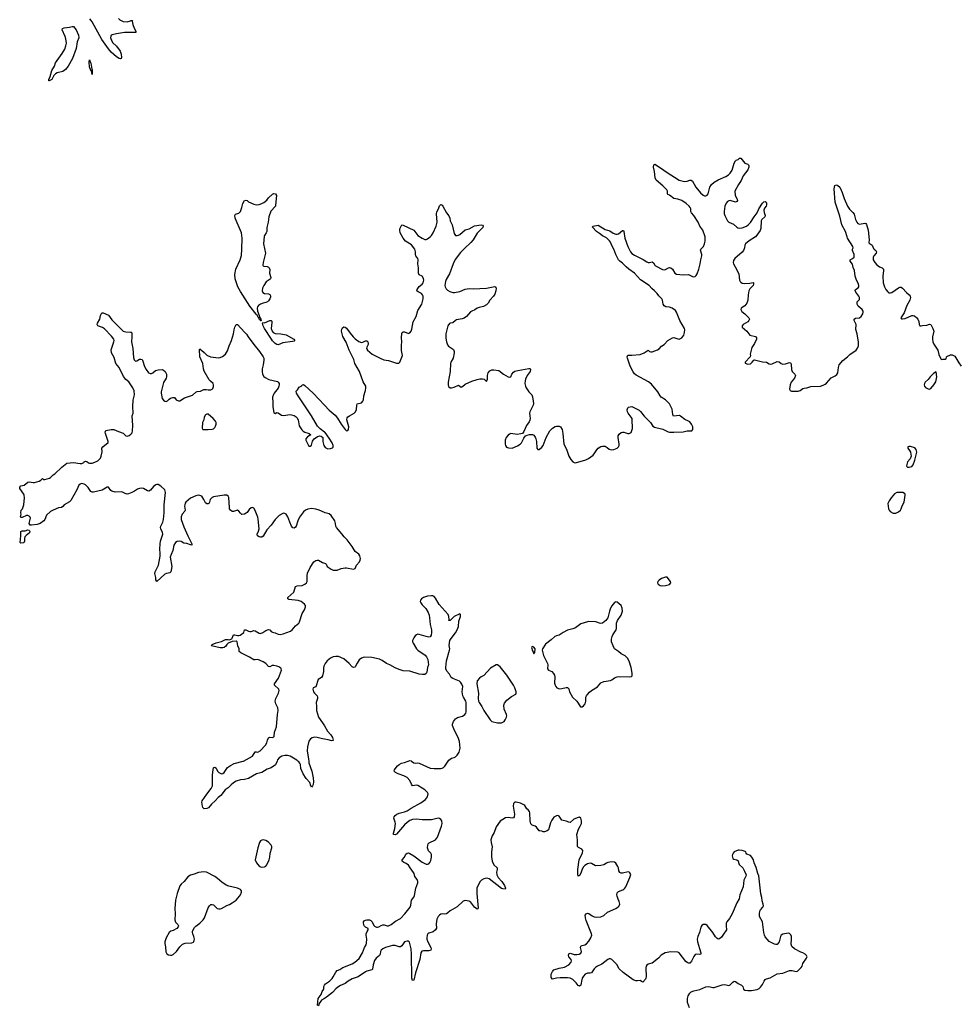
# Model space of a CAD drawing. Header units: inches. Extents: x 1384771 to 1534001, y 461348 to 645899.
# Tile 59 of 105: x 1505471 to 1519450, y 526384 to 541020. Entities that reach past the tile are written whole.
import ezdxf

# ---------------------------------------------------------------- set-up
doc = ezdxf.new("R2010")
doc.units = ezdxf.units.IN
doc.header["$MEASUREMENT"] = 0
for name, color, linetype in [('B5502', 7, 'Continuous'), ('B5503', 7, 'Continuous'), ('B5504', 7, 'Continuous'), ('B5512', 7, 'Continuous'), ('B5513', 7, 'Continuous')]:
    doc.layers.add(name, color=color, linetype=linetype)

msp = doc.modelspace()

# ---------------------------------------------------------------- linework, layer by layer
at = {"layer": 'B5502', "color": 6, "elevation": 700}
for points in [[(1509296, 530000), (1509275, 529945), (1509210, 529898), (1509150, 529881), (1509068, 529832), (1508990, 529808), (1508870, 529741), (1508810, 529727), (1508750, 529720), (1508690, 529699), (1508650, 529676), (1508612, 529648), (1508570, 529601), (1508524, 529570), (1508462, 529490), (1508422, 529458), (1508378, 529410), (1508320, 529360), (1508275, 529305), (1508250, 529293), (1508211, 529291), (1508195, 529310), (1508190, 529330), (1508180, 529390), (1508184, 529410), (1508250, 529508), (1508316, 529590), (1508335, 529630), (1508335, 529790), (1508345, 529875), (1508350, 529898), (1508356, 529904), (1508370, 529908), (1508390, 529893), (1508412, 529850), (1508428, 529828), (1508470, 529812), (1508490, 529814), (1508511, 529829), (1508558, 529902), (1508604, 529936), (1508658, 529962), (1508790, 529997), (1508796, 530000)], [(1509766, 530000), (1509768, 529972), (1509811, 529850), (1509831, 529749), (1509836, 529690), (1509832, 529652), (1509824, 529630), (1509810, 529613), (1509800, 529630), (1509782, 529682), (1509730, 529740), (1509683, 529810), (1509649, 529890), (1509642, 529950), (1509633, 529970), (1509617, 529990), (1509606, 530000)], [(1510000, 526472), (1509956, 526444), (1509922, 526398), (1509910, 526359), (1509899, 526370), (1509907, 526470), (1509952, 526530), (1509965, 526575), (1509989, 526611), (1509993, 526650), (1510000, 526667)]]:
    msp.add_lwpolyline(points, dxfattribs=at)
at = {"layer": 'B5502', "color": 6, "elevation": 800}
for points in [[(1509090, 528828), (1509070, 528826), (1509050, 528815), (1509035, 528790), (1509011, 528710), (1508970, 528530), (1508990, 528489), (1509030, 528439), (1509050, 528427), (1509070, 528422), (1509110, 528427), (1509130, 528436), (1509145, 528455), (1509177, 528530), (1509188, 528570), (1509194, 528630), (1509216, 528710), (1509217, 528730), (1509210, 528750), (1509170, 528795), (1509130, 528819)], [(1508208, 528352), (1508130, 528345), (1508062, 528318), (1508010, 528304), (1507970, 528280), (1507917, 528210), (1507870, 528172), (1507850, 528144), (1507809, 528030), (1507786, 527934), (1507778, 527810), (1507782, 527730), (1507778, 527638), (1507787, 527607), (1507822, 527570), (1507829, 527550), (1507825, 527535), (1507805, 527510), (1507750, 527481), (1507716, 527470), (1507693, 527450), (1507650, 527370), (1507629, 527310), (1507626, 527290), (1507637, 527237), (1507644, 527164), (1507656, 527136), (1507680, 527120), (1507710, 527113), (1507730, 527116), (1507750, 527125), (1507800, 527170), (1507850, 527238), (1507890, 527277), (1507930, 527292), (1508030, 527300), (1508052, 527308), (1508061, 527319), (1508066, 527330), (1508067, 527353), (1508058, 527390), (1508042, 527430), (1508038, 527450), (1508040, 527470), (1508070, 527524), (1508090, 527547), (1508150, 527589), (1508199, 527641), (1508215, 527670), (1508270, 527816), (1508290, 527850), (1508310, 527866), (1508330, 527869), (1508350, 527860), (1508406, 527810), (1508430, 527803), (1508450, 527803), (1508470, 527807), (1508550, 527851), (1508590, 527868), (1508630, 527890), (1508688, 527932), (1508740, 527990), (1508753, 528010), (1508766, 528050), (1508765, 528070), (1508751, 528090), (1508709, 528109), (1508581, 528141), (1508537, 528157), (1508477, 528197), (1508410, 528256), (1508370, 528285), (1508247, 528347)]]:
    msp.add_lwpolyline(points, close=True, dxfattribs=at)
at = {"layer": 'B5503', "color": 6, "elevation": 700}
for points in [[(1509055, 536545), (1509050, 536546), (1509045, 536565), (1509030, 536570), (1509026, 536586), (1509010, 536604), (1509003, 536623), (1508990, 536631), (1508984, 536644), (1508890, 536762), (1508750, 536980), (1508715, 537050), (1508672, 537170), (1508666, 537230), (1508685, 537310), (1508746, 537450), (1508766, 537514), (1508774, 537610), (1508777, 537770), (1508774, 537810), (1508765, 537850), (1508673, 538070), (1508668, 538110), (1508679, 538130), (1508730, 538145), (1508750, 538167), (1508773, 538227), (1508786, 538290), (1508810, 538333), (1508830, 538335), (1508850, 538331), (1508870, 538311), (1508950, 538277), (1508990, 538270), (1509030, 538274), (1509070, 538287), (1509098, 538302), (1509142, 538338), (1509170, 538370), (1509230, 538427), (1509250, 538437), (1509271, 538430), (1509287, 538407), (1509275, 538265), (1509272, 538250), (1509205, 538175), (1509172, 538090), (1509162, 538010), (1509144, 537930), (1509143, 537870), (1509135, 537850), (1509110, 537812), (1509105, 537795), (1509095, 537690), (1509124, 537550), (1509087, 537410), (1509082, 537370), (1509090, 537359), (1509097, 537357), (1509150, 537353), (1509170, 537342), (1509180, 537330), (1509189, 537309), (1509185, 537250), (1509201, 537190), (1509200, 537170), (1509195, 537165), (1509136, 537124), (1509097, 537070), (1509079, 537030), (1509074, 536990), (1509085, 536965), (1509108, 536948), (1509170, 536944), (1509190, 536935), (1509197, 536917), (1509197, 536897), (1509189, 536870), (1509170, 536841), (1509154, 536826), (1509130, 536815), (1509090, 536807), (1509050, 536793), (1509021, 536770), (1509006, 536750), (1509001, 536730), (1509005, 536685), (1509044, 536584), (1509055, 536570), (1509059, 536550)], [(1509310, 536187), (1509290, 536193), (1509270, 536206), (1509230, 536246), (1509213, 536270), (1509110, 536432), (1509090, 536470), (1509080, 536510), (1509082, 536518), (1509110, 536516), (1509190, 536549), (1509210, 536548), (1509217, 536537), (1509219, 536519), (1509209, 536430), (1509221, 536390), (1509237, 536370), (1509270, 536355), (1509351, 536351), (1509430, 536334), (1509547, 536270), (1509558, 536250), (1509550, 536243), (1509524, 536236), (1509384, 536216)], [(1508250, 535158), (1508230, 535145), (1508213, 535110), (1508206, 535074), (1508190, 535030), (1508183, 534950), (1508194, 534930), (1508270, 534928), (1508330, 534931), (1508350, 534939), (1508370, 534957), (1508383, 534977), (1508393, 535010), (1508390, 535030), (1508379, 535050), (1508345, 535090), (1508270, 535156)], [(1505490, 533241), (1505477, 533250), (1505489, 533349), (1505488, 533410), (1505510, 533420), (1505550, 533422), (1505590, 533436), (1505610, 533432), (1505621, 533410), (1505617, 533390), (1505567, 533353), (1505549, 533331), (1505542, 533310), (1505540, 533270), (1505530, 533242)]]:
    msp.add_lwpolyline(points, close=True, dxfattribs=at)
for points in [[(1510000, 533695), (1509923, 533730), (1509870, 533744), (1509810, 533752), (1509754, 533746), (1509719, 533730), (1509690, 533704), (1509630, 533623), (1509604, 533570), (1509581, 533490), (1509570, 533474), (1509550, 533462), (1509530, 533466), (1509510, 533493), (1509484, 533550), (1509457, 533630), (1509430, 533670), (1509410, 533681), (1509390, 533683), (1509370, 533676), (1509328, 533650), (1509266, 533590), (1509210, 533508), (1509143, 533437), (1509090, 533342), (1509070, 533328), (1509050, 533326), (1509030, 533332), (1509005, 533350), (1509001, 533370), (1509022, 533418), (1509029, 533450), (1509016, 533596), (1509010, 533625), (1508970, 533724), (1508950, 533758), (1508930, 533769), (1508910, 533762), (1508880, 533740), (1508850, 533693), (1508837, 533683), (1508810, 533670), (1508770, 533667), (1508750, 533683), (1508730, 533714), (1508710, 533727), (1508650, 533707), (1508628, 533710), (1508602, 533730), (1508591, 533750), (1508588, 533768), (1508577, 533917), (1508570, 533936), (1508550, 533950), (1508510, 533952), (1508350, 533926), (1508330, 533919), (1508303, 533890), (1508293, 533847), (1508282, 533830), (1508270, 533823), (1508250, 533821), (1508230, 533840), (1508209, 533889), (1508176, 533936), (1508150, 533948), (1508130, 533950), (1508090, 533941), (1508010, 533908), (1507942, 533850), (1507929, 533831), (1507924, 533810), (1507922, 533790), (1507932, 533730), (1507927, 533713), (1507887, 533670), (1507870, 533630), (1507872, 533590), (1507910, 533479), (1507968, 533348), (1508030, 533230), (1508030, 533210), (1508010, 533213), (1507956, 533236), (1507910, 533241), (1507870, 533263), (1507850, 533267), (1507810, 533262), (1507787, 533250), (1507762, 533210), (1507748, 533130), (1507720, 533070), (1507708, 533030), (1507730, 532890), (1507724, 532836), (1507716, 532810), (1507700, 532800), (1507652, 532788), (1507630, 532776), (1507510, 532670), (1507492, 532692), (1507493, 532730), (1507480, 532790), (1507482, 532810), (1507535, 532910), (1507557, 533043), (1507561, 533090), (1507555, 533150), (1507558, 533230), (1507566, 533270), (1507598, 533370), (1507595, 533395), (1507569, 533450), (1507564, 533470), (1507568, 533490), (1507597, 533550), (1507609, 533590), (1507619, 533690), (1507618, 533810), (1507638, 533990), (1507627, 534030), (1507570, 534087), (1507530, 534110), (1507510, 534111), (1507495, 534105), (1507461, 534079), (1507414, 534026), (1507390, 534013), (1507370, 534017), (1507310, 534050), (1507275, 534055), (1507250, 534052), (1507221, 534039), (1507179, 534010), (1507138, 533990), (1507090, 533971), (1507070, 533969), (1507037, 533977), (1506990, 534003), (1506890, 533999), (1506839, 534010), (1506823, 534023), (1506790, 534069), (1506773, 534073), (1506696, 534024), (1506570, 533999), (1506550, 533999), (1506529, 534009), (1506490, 534065), (1506450, 534105), (1506430, 534118), (1506390, 534125), (1506370, 534118), (1506350, 534102), (1506320, 534030), (1506278, 533950), (1506230, 533875), (1506210, 533854), (1506130, 533810), (1506110, 533784), (1506091, 533769), (1506050, 533762), (1505969, 533730), (1505930, 533710), (1505870, 533654), (1505844, 533590), (1505830, 533570), (1505777, 533530), (1505730, 533514), (1505645, 533505), (1505627, 533507), (1505612, 533530), (1505629, 533590), (1505631, 533610), (1505625, 533625), (1505610, 533641), (1505590, 533650), (1505570, 533648), (1505510, 533620), (1505490, 533618), (1505482, 533630), (1505494, 533670), (1505487, 533690), (1505494, 533730), (1505515, 533750), (1505534, 533806), (1505541, 533910), (1505537, 533950), (1505530, 533967), (1505475, 534050), (1505471, 534070), (1505490, 534091), (1505538, 534102), (1505590, 534147), (1505610, 534151), (1505670, 534138), (1505690, 534139), (1505758, 534162), (1505783, 534177), (1505810, 534202), (1505827, 534187), (1505845, 534185), (1505915, 534205), (1505930, 534215), (1505967, 534253), (1505995, 534270), (1506096, 534370), (1506173, 534427), (1506270, 534436), (1506370, 534423), (1506396, 534424), (1506422, 534438), (1506430, 534450), (1506450, 534456), (1506470, 534453), (1506495, 534435), (1506510, 534430), (1506549, 534429), (1506590, 534441), (1506630, 534464), (1506670, 534504), (1506684, 534530), (1506695, 534595), (1506691, 534650), (1506706, 534670), (1506785, 534735), (1506787, 534750), (1506744, 534870), (1506741, 534890), (1506750, 534914), (1506830, 534928), (1506870, 534926), (1506937, 534897), (1507010, 534875), (1507050, 534835), (1507070, 534830), (1507099, 534841), (1507123, 534857), (1507140, 534880), (1507148, 534910), (1507152, 534988), (1507143, 535130), (1507155, 535170), (1507151, 535269), (1507157, 535363), (1507175, 535445), (1507170, 535505), (1507150, 535549), (1507095, 535635), (1507050, 535673), (1507014, 535714), (1506950, 535850), (1506902, 535910), (1506877, 535997), (1506833, 536070), (1506829, 536111), (1506869, 536230), (1506874, 536250), (1506869, 536270), (1506835, 536315), (1506730, 536425), (1506703, 536443), (1506634, 536470), (1506621, 536490), (1506626, 536510), (1506662, 536570), (1506670, 536622), (1506690, 536662), (1506710, 536661), (1506790, 536627), (1506839, 536559), (1507010, 536392), (1507050, 536379), (1507117, 536377), (1507133, 536373), (1507137, 536357), (1507138, 536310), (1507132, 536230), (1507151, 536130), (1507161, 536001), (1507170, 535962), (1507190, 535945), (1507210, 535949), (1507250, 535974), (1507270, 535976), (1507290, 535968), (1507298, 535958), (1507326, 535866), (1507350, 535818), (1507387, 535770), (1507410, 535759), (1507430, 535761), (1507449, 535770), (1507490, 535803), (1507530, 535815), (1507590, 535818), (1507610, 535810), (1507632, 535790), (1507653, 535750), (1507652, 535710), (1507647, 535690), (1507610, 535627), (1507575, 535490), (1507574, 535470), (1507590, 535390), (1507610, 535362), (1507630, 535349), (1507650, 535346), (1507670, 535353), (1507690, 535379), (1507710, 535395), (1507745, 535405), (1507770, 535402), (1507798, 535370), (1507830, 535356), (1507850, 535354), (1507922, 535398), (1508039, 535441), (1508090, 535483), (1508110, 535493), (1508160, 535500), (1508210, 535521), (1508242, 535522), (1508270, 535516), (1508310, 535519), (1508330, 535527), (1508342, 535538), (1508353, 535567), (1508351, 535590), (1508344, 535610), (1508306, 535646), (1508289, 535669), (1508213, 535793), (1508204, 535830), (1508192, 535910), (1508150, 536010), (1508141, 536119), (1508150, 536128), (1508157, 536117), (1508172, 536110), (1508213, 536073), (1508251, 536031), (1508307, 536007), (1508424, 535996), (1508450, 535999), (1508486, 536014), (1508528, 536050), (1508561, 536099), (1508583, 536170), (1508620, 536250), (1508648, 536350), (1508656, 536410), (1508668, 536450), (1508689, 536491), (1508710, 536489), (1508810, 536377), (1508844, 536344), (1508864, 536304), (1508950, 536190), (1509035, 536090), (1509090, 536010), (1509097, 535990), (1509099, 535961), (1509090, 535890), (1509074, 535830), (1509072, 535790), (1509081, 535750), (1509098, 535718), (1509119, 535699), (1509174, 535670), (1509302, 535642), (1509313, 535633), (1509327, 535610), (1509329, 535590), (1509324, 535570), (1509310, 535545), (1509253, 535470), (1509241, 535450), (1509229, 535410), (1509235, 535325), (1509231, 535270), (1509250, 535178), (1509270, 535167), (1509290, 535179), (1509310, 535177), (1509363, 535143), (1509390, 535135), (1509489, 535149), (1509550, 535136), (1509579, 535119), (1509590, 535107), (1509607, 535070), (1509623, 534983), (1509664, 534924), (1509684, 534904), (1509708, 534888), (1509771, 534870), (1509796, 534850), (1509750, 534817), (1509724, 534790), (1509725, 534770), (1509770, 534682), (1509790, 534681), (1509810, 534696), (1509823, 534757), (1509849, 534791), (1509897, 534823), (1509930, 534833), (1509951, 534830), (1509974, 534810), (1509977, 534750), (1509984, 534710), (1509990, 534689), (1510000, 534675)], [(1510000, 534891), (1509937, 534937), (1509899, 534979), (1509810, 535129), (1509608, 535430), (1509587, 535470), (1509582, 535498), (1509602, 535518), (1509622, 535558), (1509655, 535570), (1509664, 535576), (1509670, 535591), (1509690, 535596), (1509710, 535582), (1509830, 535470), (1510000, 535289)], [(1508796, 530000), (1508930, 530070), (1508970, 530135), (1508990, 530137), (1509010, 530134), (1509044, 530150), (1509125, 530235), (1509142, 530270), (1509152, 530310), (1509170, 530344), (1509190, 530356), (1509230, 530350), (1509250, 530359), (1509254, 530366), (1509259, 530430), (1509289, 530510), (1509300, 530690), (1509314, 530750), (1509306, 530790), (1509276, 530850), (1509269, 530890), (1509277, 530930), (1509315, 531010), (1509326, 531050), (1509320, 531070), (1509257, 531130), (1509257, 531150), (1509317, 531230), (1509360, 531350), (1509357, 531370), (1509350, 531381), (1509320, 531400), (1509290, 531412), (1509250, 531421), (1509222, 531418), (1509190, 531401), (1509170, 531405), (1509130, 531450), (1509090, 531475), (1509010, 531509), (1508970, 531503), (1508950, 531505), (1508886, 531546), (1508756, 531610), (1508733, 531630), (1508734, 531670), (1508714, 531714), (1508702, 531770), (1508690, 531782), (1508630, 531778), (1508570, 531753), (1508548, 531732), (1508534, 531706), (1508510, 531690), (1508490, 531684), (1508450, 531681), (1508319, 531710), (1508332, 531730), (1508390, 531755), (1508470, 531775), (1508530, 531805), (1508569, 531809), (1508590, 531804), (1508610, 531810), (1508623, 531817), (1508630, 531828), (1508650, 531876), (1508670, 531878), (1508710, 531864), (1508730, 531865), (1508749, 531871), (1508804, 531910), (1508810, 531951), (1508830, 531951), (1508869, 531929), (1508890, 531924), (1508910, 531925), (1508950, 531939), (1508970, 531937), (1509030, 531901), (1509050, 531897), (1509085, 531910), (1509130, 531942), (1509170, 531956), (1509190, 531950), (1509210, 531927), (1509230, 531915), (1509270, 531904), (1509310, 531885), (1509340, 531880), (1509389, 531890), (1509494, 531930), (1509522, 531950), (1509571, 532009), (1509619, 532050), (1509630, 532070), (1509668, 532192), (1509706, 532250), (1509720, 532290), (1509718, 532310), (1509706, 532330), (1509654, 532370), (1509610, 532385), (1509470, 532403), (1509455, 532410), (1509456, 532430), (1509543, 532510), (1509570, 532592), (1509596, 532604), (1509670, 532610), (1509710, 532630), (1509735, 532650), (1509744, 532670), (1509743, 532757), (1509747, 532793), (1509790, 532878), (1509840, 532960), (1509870, 532982), (1509890, 532987), (1509910, 532985), (1509969, 532949), (1510000, 532941)], [(1510000, 531430), (1509989, 531410), (1509985, 531385), (1509988, 531330), (1509973, 531267), (1509956, 531244), (1509909, 531210), (1509870, 531101), (1509831, 531089), (1509825, 531070), (1509837, 531030), (1509850, 531010), (1509890, 530970), (1509897, 530950), (1509897, 530930), (1509878, 530870), (1509883, 530810), (1509881, 530750), (1509912, 530652), (1509973, 530570), (1510000, 530522)], [(1510000, 530325), (1509970, 530329), (1509890, 530350), (1509850, 530353), (1509817, 530343), (1509795, 530330), (1509770, 530296), (1509748, 530210), (1509744, 530150), (1509765, 530030), (1509766, 530000)], [(1509606, 530000), (1509590, 530014), (1509490, 530072), (1509450, 530084), (1509410, 530081), (1509369, 530070), (1509329, 530050), (1509303, 530017), (1509296, 530000)]]:
    msp.add_lwpolyline(points, dxfattribs=at)
at = {"layer": 'B5504', "color": 6, "elevation": 700}
msp.add_lwpolyline([(1506938, 541038), (1506957, 541017), (1507010, 540991), (1507070, 540987), (1507119, 541001), (1507130, 541010), (1507146, 541006), (1507142, 540998), (1507150, 540950), (1507174, 540894), (1507198, 540850), (1507195, 540830), (1507191, 540829), (1507030, 540828), (1506910, 540812), (1506845, 540795), (1506832, 540788), (1506824, 540776), (1506822, 540750), (1506850, 540683), (1506910, 540626), (1506964, 540550), (1506977, 540510), (1506984, 540456), (1506978, 540442), (1506970, 540439), (1506950, 540443), (1506910, 540469), (1506830, 540537), (1506790, 540585), (1506690, 540728), (1506548, 540990), (1506534, 541010), (1506511, 541031)], dxfattribs=at)
for points in [[(1505910, 540110), (1505906, 540110), (1505903, 540130), (1505924, 540176), (1505950, 540263), (1505987, 540330), (1506003, 540377), (1506104, 540516), (1506140, 540580), (1506159, 540630), (1506165, 540670), (1506156, 540736), (1506149, 540769), (1506104, 540870), (1506106, 540890), (1506130, 540900), (1506210, 540907), (1506250, 540921), (1506270, 540917), (1506310, 540870), (1506343, 540790), (1506351, 540750), (1506324, 540690), (1506310, 540590), (1506258, 540442), (1506190, 540331), (1506150, 540279), (1506110, 540250), (1506030, 540228), (1506004, 540216), (1505978, 540190), (1505950, 540133)], [(1506550, 540204), (1506539, 540259), (1506530, 540267), (1506510, 540319), (1506503, 540390), (1506510, 540422), (1506522, 540382), (1506530, 540373), (1506545, 540285), (1506550, 540281)]]:
    msp.add_lwpolyline(points, close=True, dxfattribs=at)
at = {"layer": 'B5512', "color": 6, "elevation": 700}
for points in [[(1510000, 526667), (1510001, 526670), (1510017, 526690), (1510073, 526727), (1510113, 526767), (1510132, 526790), (1510170, 526861), (1510190, 526885), (1510230, 526902), (1510275, 526930), (1510410, 526987), (1510450, 527010), (1510515, 527065), (1510566, 527150), (1510594, 527226), (1510619, 527270), (1510626, 527294), (1510631, 527350), (1510619, 527410), (1510621, 527430), (1510633, 527467), (1510650, 527490), (1510649, 527510), (1510610, 527530), (1510588, 527550), (1510579, 527590), (1510582, 527610), (1510590, 527623), (1510610, 527636), (1510630, 527640), (1510670, 527637), (1510687, 527630), (1510707, 527610), (1510734, 527554), (1510744, 527544), (1510772, 527532), (1510790, 527530), (1510810, 527537), (1510844, 527556), (1510870, 527564), (1510890, 527563), (1510930, 527548), (1510950, 527548), (1510990, 527570), (1511058, 527622), (1511130, 527660), (1511193, 527727), (1511276, 527830), (1511285, 527855), (1511296, 527930), (1511326, 527974), (1511337, 528003), (1511360, 528110), (1511387, 528190), (1511387, 528210), (1511377, 528237), (1511342, 528282), (1511333, 528330), (1511325, 528345), (1511272, 528410), (1511250, 528450), (1511215, 528475), (1511180, 528490), (1511155, 528510), (1511155, 528530), (1511189, 528570), (1511210, 528615), (1511230, 528632), (1511250, 528633), (1511270, 528625), (1511330, 528590), (1511450, 528496), (1511510, 528467), (1511530, 528466), (1511550, 528473), (1511568, 528492), (1511581, 528519), (1511592, 528570), (1511591, 528610), (1511582, 528630), (1511547, 528667), (1511540, 528680), (1511533, 528710), (1511535, 528750), (1511543, 528770), (1511556, 528784), (1511650, 528828), (1511682, 528870), (1511741, 529030), (1511748, 529070), (1511746, 529110), (1511730, 529133), (1511710, 529145), (1511690, 529149), (1511590, 529128), (1511450, 529124), (1511370, 529138), (1511310, 529130), (1511270, 529115), (1511230, 529088), (1511189, 529050), (1511070, 528915), (1511050, 528901), (1511027, 528907), (1511027, 528930), (1511045, 528995), (1511056, 529070), (1511053, 529093), (1511032, 529150), (1511036, 529170), (1511050, 529190), (1511075, 529210), (1511110, 529227), (1511190, 529243), (1511230, 529260), (1511290, 529298), (1511430, 529377), (1511504, 529430), (1511530, 529470), (1511540, 529510), (1511533, 529530), (1511490, 529570), (1511450, 529599), (1511390, 529634), (1511370, 529641), (1511310, 529633), (1511295, 529655), (1511271, 529710), (1511230, 529753), (1511180, 529780), (1511095, 529810), (1511056, 529830), (1511038, 529850), (1511042, 529870), (1511050, 529882), (1511085, 529930), (1511110, 529950), (1511147, 529970), (1511190, 529980), (1511243, 530000)], [(1511296, 530000), (1511330, 529973), (1511350, 529968), (1511390, 529975), (1511410, 529970), (1511570, 529896), (1511630, 529888), (1511730, 529888), (1511748, 529892), (1511770, 529904), (1511790, 529924), (1511841, 530000)], [(1515426, 526330), (1515398, 526410), (1515395, 526470), (1515404, 526510), (1515428, 526550), (1515450, 526568), (1515490, 526584), (1515577, 526603), (1515670, 526644), (1515712, 526648), (1515770, 526635), (1515790, 526635), (1515910, 526674), (1515950, 526680), (1516010, 526665), (1516030, 526673), (1516070, 526714), (1516090, 526727), (1516110, 526723), (1516150, 526693), (1516198, 526670), (1516216, 526650), (1516229, 526609), (1516250, 526594), (1516290, 526587), (1516348, 526588), (1516430, 526606), (1516460, 526620), (1516481, 526639), (1516510, 526676), (1516534, 526730), (1516550, 526751), (1516570, 526761), (1516623, 526777), (1516730, 526837), (1516810, 526847), (1516910, 526887), (1516950, 526888), (1517010, 526873), (1517030, 526878), (1517087, 526930), (1517098, 526950), (1517108, 526992), (1517165, 527070), (1517174, 527090), (1517165, 527110), (1517142, 527130), (1517110, 527150), (1517080, 527160), (1516987, 527207), (1516945, 527245), (1516937, 527277), (1516941, 527350), (1516939, 527390), (1516930, 527416), (1516910, 527438), (1516890, 527439), (1516810, 527424), (1516790, 527414), (1516776, 527390), (1516758, 527310), (1516730, 527275), (1516710, 527271), (1516690, 527276), (1516610, 527319), (1516549, 527389), (1516538, 527410), (1516528, 527450), (1516511, 527611), (1516466, 527690), (1516465, 527730), (1516471, 527770), (1516481, 527790), (1516515, 527830), (1516523, 527850), (1516522, 527870), (1516504, 527924), (1516499, 527970), (1516486, 528026), (1516455, 528295), (1516441, 528330), (1516417, 528417), (1516387, 528487), (1516374, 528530), (1516352, 528572), (1516330, 528596), (1516277, 528617), (1516268, 528628), (1516261, 528650), (1516254, 528654), (1516210, 528670), (1516165, 528675), (1516150, 528674), (1516090, 528649), (1516073, 528630), (1516065, 528610), (1516059, 528590), (1516062, 528570), (1516071, 528550), (1516083, 528543), (1516131, 528530), (1516150, 528516), (1516153, 528490), (1516163, 528463), (1516216, 528410), (1516244, 528364), (1516265, 528310), (1516262, 528290), (1516235, 528230), (1516225, 528130), (1516173, 528010), (1516164, 527950), (1516130, 527890), (1516060, 527730), (1516020, 527660), (1515980, 527610), (1515972, 527590), (1515969, 527550), (1515974, 527490), (1515923, 527410), (1515899, 527381), (1515870, 527355), (1515850, 527354), (1515830, 527366), (1515810, 527387), (1515773, 527453), (1515690, 527555), (1515670, 527569), (1515650, 527572), (1515630, 527569), (1515610, 527555), (1515596, 527530), (1515574, 527450), (1515548, 527392), (1515541, 527350), (1515544, 527310), (1515572, 527212), (1515595, 527150), (1515592, 527130), (1515570, 527122), (1515530, 527128), (1515510, 527124), (1515490, 527096), (1515456, 527024), (1515430, 526996), (1515410, 526995), (1515390, 527004), (1515370, 527022), (1515270, 527150), (1515250, 527160), (1515150, 527165), (1515064, 527150), (1515004, 527116), (1514966, 527070), (1514870, 526994), (1514810, 526981), (1514790, 526968), (1514779, 526950), (1514774, 526926), (1514781, 526790), (1514778, 526770), (1514770, 526755), (1514730, 526714), (1514710, 526722), (1514690, 526739), (1514650, 526732), (1514630, 526733), (1514590, 526748), (1514437, 526857), (1514375, 526915), (1514350, 526970), (1514330, 526991), (1514270, 527048), (1514250, 527059), (1514230, 527060), (1514210, 527051), (1514121, 526979), (1514056, 526950), (1514030, 526932), (1514008, 526910), (1513970, 526851), (1513950, 526845), (1513910, 526847), (1513876, 526830), (1513850, 526801), (1513830, 526770), (1513819, 526730), (1513812, 526668), (1513790, 526651), (1513770, 526664), (1513743, 526703), (1513713, 526733), (1513690, 526752), (1513650, 526771), (1513610, 526777), (1513505, 526775), (1513450, 526770), (1513390, 526757), (1513370, 526781), (1513367, 526813), (1513369, 526831), (1513390, 526873), (1513410, 526897), (1513490, 526923), (1513570, 526934), (1513630, 526971), (1513667, 527010), (1513672, 527030), (1513665, 527050), (1513634, 527090), (1513628, 527110), (1513630, 527135), (1513650, 527142), (1513710, 527126), (1513750, 527123), (1513784, 527130), (1513810, 527145), (1513821, 527170), (1513805, 527230), (1513811, 527249), (1513830, 527260), (1513870, 527270), (1513896, 527284), (1513930, 527322), (1513961, 527370), (1513972, 527410), (1513970, 527430), (1513889, 527630), (1513879, 527670), (1513877, 527710), (1513888, 527730), (1513910, 527738), (1513930, 527732), (1513977, 527697), (1514010, 527682), (1514050, 527679), (1514110, 527686), (1514150, 527702), (1514208, 527752), (1514328, 527810), (1514366, 527834), (1514381, 527850), (1514391, 527870), (1514382, 527910), (1514365, 527945), (1514350, 527990), (1514346, 528010), (1514350, 528039), (1514370, 528063), (1514434, 528086), (1514450, 528095), (1514464, 528110), (1514478, 528130), (1514540, 528270), (1514551, 528311), (1514540, 528340), (1514530, 528350), (1514514, 528354), (1514430, 528331), (1514410, 528333), (1514390, 528344), (1514373, 528370), (1514370, 528410), (1514362, 528430), (1514330, 528483), (1514310, 528496), (1514270, 528501), (1514210, 528491), (1514190, 528483), (1514150, 528455), (1514110, 528445), (1514030, 528442), (1513970, 528479), (1513950, 528481), (1513910, 528472), (1513870, 528447), (1513850, 528426), (1513829, 528391), (1513810, 528334), (1513790, 528297), (1513770, 528290), (1513765, 528325), (1513765, 528390), (1513788, 528532), (1513803, 528577), (1513835, 528630), (1513840, 528670), (1513825, 528690), (1513775, 528715), (1513763, 528730), (1513759, 528750), (1513761, 528830), (1513752, 528910), (1513775, 528985), (1513802, 529030), (1513818, 529070), (1513822, 529110), (1513810, 529149), (1513790, 529165), (1513770, 529161), (1513706, 529134), (1513650, 529088), (1513630, 529090), (1513590, 529107), (1513550, 529114), (1513530, 529123), (1513490, 529181), (1513470, 529188), (1513450, 529187), (1513410, 529165), (1513378, 529122), (1513358, 529082), (1513330, 528979), (1513310, 528961), (1513270, 528949), (1513250, 528949), (1513230, 528957), (1513201, 528961), (1513190, 528964), (1513150, 529018), (1513130, 529030), (1513085, 529045), (1513066, 529066), (1513057, 529110), (1513051, 529231), (1513046, 529250), (1513030, 529275), (1513009, 529290), (1512978, 529338), (1512964, 529350), (1512912, 529372), (1512850, 529391), (1512830, 529390), (1512808, 529370), (1512807, 529330), (1512826, 529210), (1512820, 529170), (1512810, 529158), (1512790, 529149), (1512730, 529159), (1512690, 529155), (1512610, 529105), (1512550, 529020), (1512521, 528939), (1512493, 528887), (1512474, 528830), (1512476, 528790), (1512494, 528726), (1512484, 528650), (1512483, 528577), (1512492, 528510), (1512517, 528457), (1512567, 528410), (1512567, 528390), (1512556, 528350), (1512561, 528310), (1512584, 528270), (1512636, 528210), (1512678, 528150), (1512690, 528110), (1512686, 528094), (1512650, 528098), (1512630, 528107), (1512450, 528247), (1512410, 528257), (1512369, 528251), (1512335, 528230), (1512315, 528210), (1512290, 528166), (1512266, 528110), (1512263, 528030), (1512286, 527814), (1512279, 527801), (1512270, 527798), (1512230, 527827), (1512170, 527909), (1512150, 527919), (1512090, 527926), (1512064, 527916), (1511970, 527832), (1511870, 527775), (1511836, 527744), (1511812, 527728), (1511790, 527724), (1511750, 527728), (1511730, 527724), (1511710, 527710), (1511690, 527688), (1511671, 527650), (1511662, 527578), (1511663, 527517), (1511652, 527490), (1511618, 527462), (1511550, 527442), (1511537, 527430), (1511526, 527410), (1511520, 527370), (1511524, 527350), (1511538, 527310), (1511579, 527230), (1511586, 527210), (1511583, 527190), (1511550, 527179), (1511470, 527179), (1511448, 527172), (1511433, 527150), (1511418, 527050), (1511351, 526850), (1511330, 526745), (1511310, 526736), (1511299, 526770), (1511295, 527130), (1511288, 527210), (1511266, 527306), (1511250, 527320), (1511230, 527323), (1511190, 527310), (1511150, 527253), (1511130, 527240), (1511110, 527240), (1511050, 527259), (1511010, 527260), (1510907, 527230), (1510866, 527210), (1510845, 527190), (1510833, 527170), (1510827, 527130), (1510819, 527110), (1510771, 527070), (1510746, 527034), (1510723, 526970), (1510713, 526907), (1510706, 526894), (1510630, 526876), (1510610, 526867), (1510500, 526790), (1510410, 526761), (1510354, 526726), (1510310, 526691), (1510237, 526663), (1510200, 526640), (1510167, 526613), (1510119, 526561), (1510030, 526491), (1510000, 526472)]]:
    msp.add_lwpolyline(points, dxfattribs=at)
at = {"layer": 'B5513', "color": 6, "elevation": 700}
for points in [[(1510000, 535289), (1510070, 535214), (1510160, 535140), (1510195, 535095), (1510250, 535009), (1510310, 534929), (1510330, 534909), (1510350, 534915), (1510357, 534930), (1510360, 534970), (1510335, 535070), (1510340, 535100), (1510350, 535117), (1510370, 535132), (1510441, 535170), (1510464, 535190), (1510475, 535225), (1510481, 535290), (1510488, 535312), (1510550, 535327), (1510572, 535348), (1510580, 535370), (1510587, 535430), (1510612, 535508), (1510616, 535550), (1510615, 535570), (1510577, 535637), (1510519, 535790), (1510453, 535910), (1510436, 535970), (1510366, 536110), (1510324, 536224), (1510275, 536310), (1510254, 536390), (1510258, 536422), (1510270, 536441), (1510290, 536453), (1510310, 536448), (1510330, 536434), (1510380, 536360), (1510425, 536305), (1510456, 536276), (1510510, 536237), (1510550, 536223), (1510570, 536224), (1510610, 536244), (1510630, 536247), (1510646, 536230), (1510652, 536208), (1510650, 536190), (1510629, 536150), (1510623, 536130), (1510638, 536110), (1510710, 536047), (1510827, 535987), (1510885, 535965), (1510950, 535954), (1511070, 535914), (1511090, 535912), (1511104, 535916), (1511120, 535930), (1511159, 536030), (1511144, 536104), (1511144, 536184), (1511150, 536230), (1511145, 536290), (1511150, 536354), (1511157, 536370), (1511170, 536379), (1511190, 536378), (1511250, 536356), (1511270, 536364), (1511291, 536390), (1511301, 536419), (1511321, 536530), (1511362, 536610), (1511390, 536699), (1511447, 536790), (1511466, 536870), (1511465, 536910), (1511458, 536930), (1511441, 536950), (1511394, 536974), (1511375, 536990), (1511378, 537010), (1511408, 537052), (1511454, 537090), (1511469, 537110), (1511475, 537150), (1511470, 537175), (1511450, 537210), (1511408, 537228), (1511398, 537250), (1511400, 537330), (1511388, 537390), (1511391, 537451), (1511386, 537470), (1511358, 537510), (1511351, 537530), (1511354, 537570), (1511344, 537610), (1511292, 537672), (1511207, 537730), (1511168, 537770), (1511127, 537850), (1511118, 537890), (1511118, 537910), (1511149, 537970), (1511170, 537967), (1511330, 537893), (1511390, 537814), (1511450, 537773), (1511490, 537754), (1511510, 537754), (1511530, 537761), (1511570, 537790), (1511590, 537812), (1511614, 537850), (1511661, 537950), (1511677, 538010), (1511667, 538133), (1511670, 538162), (1511694, 538206), (1511710, 538251), (1511730, 538273), (1511750, 538262), (1511759, 538250), (1511815, 538150), (1511850, 538102), (1511862, 538070), (1511870, 538030), (1511898, 537970), (1511930, 537841), (1511950, 537813), (1511970, 537810), (1511990, 537817), (1512011, 537829), (1512090, 537895), (1512150, 537913), (1512230, 537955), (1512330, 537970), (1512348, 537968), (1512359, 537950), (1512352, 537930), (1512336, 537910), (1512271, 537849), (1512208, 537750), (1512177, 537710), (1512080, 537620), (1512022, 537558), (1511945, 537455), (1511914, 537390), (1511858, 537242), (1511810, 537159), (1511799, 537130), (1511789, 537070), (1511794, 537050), (1511810, 537021), (1511830, 536997), (1511861, 536981), (1511910, 536966), (1511935, 536965), (1512010, 536981), (1512090, 537015), (1512150, 537025), (1512210, 537019), (1512410, 537027), (1512530, 537053), (1512546, 537046), (1512553, 537030), (1512549, 536990), (1512530, 536938), (1512513, 536910), (1512460, 536850), (1512434, 536806), (1512410, 536781), (1512364, 536756), (1512298, 536742), (1512268, 536732), (1512234, 536706), (1512191, 536689), (1512170, 536675), (1512110, 536610), (1512077, 536583), (1512048, 536572), (1511964, 536556), (1511950, 536548), (1511910, 536513), (1511870, 536510), (1511857, 536503), (1511835, 536470), (1511803, 536350), (1511805, 536285), (1511814, 536230), (1511829, 536189), (1511846, 536166), (1511916, 536116), (1511926, 536090), (1511928, 536070), (1511912, 535988), (1511880, 535930), (1511873, 535907), (1511866, 535790), (1511837, 535630), (1511838, 535590), (1511846, 535566), (1511867, 535547), (1511890, 535546), (1511930, 535558), (1511990, 535588), (1512030, 535560), (1512050, 535566), (1512090, 535603), (1512190, 535647), (1512270, 535673), (1512310, 535680), (1512350, 535681), (1512374, 535674), (1512410, 535642), (1512423, 535677), (1512424, 535730), (1512435, 535770), (1512460, 535800), (1512490, 535813), (1512515, 535815), (1512590, 535804), (1512663, 535750), (1512730, 535711), (1512750, 535704), (1512769, 535711), (1512783, 535750), (1512810, 535782), (1512830, 535795), (1512873, 535807), (1513036, 535836), (1513055, 535835), (1513061, 535821), (1513057, 535790), (1513013, 535730), (1512990, 535676), (1512983, 535650), (1512979, 535610), (1512987, 535570), (1512996, 535550), (1513039, 535490), (1513083, 535443), (1513093, 535413), (1513104, 535350), (1513105, 535315), (1513100, 535290), (1513050, 535190), (1513046, 535170), (1513055, 535090), (1513052, 535068), (1513040, 535040), (1513002, 534990), (1512963, 534897), (1512941, 534870), (1512918, 534862), (1512865, 534855), (1512770, 534867), (1512750, 534858), (1512730, 534842), (1512703, 534810), (1512685, 534770), (1512685, 534710), (1512690, 534690), (1512706, 534666), (1512734, 534654), (1512790, 534653), (1512870, 534685), (1512910, 534709), (1512928, 534730), (1512963, 534797), (1512987, 534833), (1513014, 534846), (1513045, 534855), (1513070, 534855), (1513090, 534853), (1513110, 534843), (1513134, 534814), (1513143, 534790), (1513149, 534750), (1513155, 534650), (1513170, 534631), (1513190, 534631), (1513230, 534665), (1513250, 534691), (1513296, 534810), (1513350, 534910), (1513390, 534949), (1513428, 534972), (1513450, 534979), (1513490, 534978), (1513510, 534967), (1513531, 534930), (1513544, 534870), (1513558, 534710), (1513595, 534635), (1513633, 534530), (1513662, 534482), (1513691, 534450), (1513710, 534438), (1513730, 534433), (1513885, 534475), (1513923, 534497), (1513992, 534548), (1514020, 534580), (1514050, 534628), (1514070, 534650), (1514106, 534674), (1514130, 534681), (1514170, 534679), (1514201, 534661), (1514230, 534636), (1514270, 534624), (1514302, 534630), (1514350, 534653), (1514369, 534670), (1514378, 534690), (1514380, 534710), (1514363, 534810), (1514366, 534834), (1514381, 534859), (1514410, 534883), (1514430, 534891), (1514450, 534891), (1514510, 534868), (1514531, 534869), (1514556, 534884), (1514569, 534911), (1514576, 534944), (1514575, 535075), (1514573, 535090), (1514512, 535172), (1514503, 535190), (1514499, 535221), (1514508, 535252), (1514519, 535261), (1514570, 535269), (1514675, 535215), (1514698, 535198), (1514750, 535125), (1514844, 535030), (1514879, 534979), (1514904, 534964), (1515030, 534932), (1515110, 534894), (1515130, 534890), (1515190, 534888), (1515330, 534894), (1515390, 534908), (1515450, 534907), (1515459, 534910), (1515474, 534930), (1515476, 534970), (1515456, 535010), (1515430, 535040), (1515410, 535054), (1515356, 535076), (1515290, 535128), (1515275, 535135), (1515188, 535128), (1515177, 535150), (1515170, 535230), (1515127, 535310), (1515070, 535367), (1515005, 535410), (1514989, 535430), (1514956, 535490), (1514862, 535602), (1514817, 535637), (1514634, 535734), (1514610, 535756), (1514586, 535786), (1514545, 535870), (1514503, 535990), (1514501, 536010), (1514510, 536032), (1514568, 536032), (1514690, 536042), (1514752, 536068), (1514810, 536110), (1514830, 536090), (1514850, 536082), (1514870, 536084), (1514949, 536111), (1514973, 536127), (1515010, 536166), (1515050, 536194), (1515105, 536250), (1515171, 536289), (1515190, 536294), (1515250, 536274), (1515270, 536272), (1515311, 536290), (1515340, 536330), (1515352, 536370), (1515356, 536410), (1515350, 536430), (1515282, 536550), (1515234, 536670), (1515215, 536695), (1515170, 536731), (1515130, 536745), (1515074, 536754), (1515050, 536767), (1515035, 536790), (1515024, 536850), (1515014, 536870), (1514970, 536913), (1514943, 536950), (1514906, 536990), (1514864, 537024), (1514825, 537070), (1514695, 537155), (1514610, 537252), (1514525, 537310), (1514485, 537345), (1514430, 537402), (1514389, 537430), (1514371, 537451), (1514330, 537530), (1514299, 537610), (1514270, 537661), (1514251, 537711), (1514235, 537735), (1514190, 537779), (1514130, 537807), (1514090, 537841), (1514041, 537870), (1513985, 537935), (1513989, 537950), (1514070, 537964), (1514170, 537899), (1514240, 537880), (1514290, 537845), (1514330, 537832), (1514350, 537832), (1514370, 537838), (1514430, 537887), (1514444, 537884), (1514451, 537871), (1514463, 537770), (1514510, 537650), (1514550, 537569), (1514570, 537546), (1514610, 537519), (1514736, 537456), (1514790, 537420), (1514810, 537412), (1514830, 537412), (1514870, 537422), (1514888, 537408), (1514909, 537369), (1514920, 537360), (1515026, 537306), (1515050, 537303), (1515070, 537307), (1515115, 537330), (1515130, 537334), (1515150, 537331), (1515173, 537310), (1515208, 537250), (1515230, 537237), (1515330, 537225), (1515410, 537232), (1515470, 537203), (1515490, 537199), (1515510, 537203), (1515524, 537216), (1515538, 537242), (1515563, 537310), (1515584, 537390), (1515592, 537450), (1515610, 537510), (1515610, 537530), (1515588, 537592), (1515595, 537610), (1515633, 537650), (1515650, 537690), (1515660, 537730), (1515656, 537790), (1515622, 537890), (1515581, 537950), (1515552, 538010), (1515489, 538110), (1515455, 538150), (1515445, 538170), (1515444, 538210), (1515437, 538230), (1515421, 538250), (1515376, 538290), (1515313, 538330), (1515250, 538353), (1515190, 538364), (1515130, 538410), (1515103, 538423), (1515099, 538430), (1515098, 538470), (1515087, 538490), (1515031, 538551), (1514930, 538637), (1514913, 538670), (1514903, 538763), (1514888, 538830), (1514896, 538864), (1514910, 538870), (1515010, 538810), (1515077, 538757), (1515270, 538634), (1515350, 538616), (1515390, 538619), (1515430, 538634), (1515450, 538636), (1515470, 538621), (1515519, 538530), (1515590, 538447), (1515630, 538413), (1515650, 538404), (1515670, 538403), (1515690, 538412), (1515701, 538430), (1515727, 538533), (1515750, 538570), (1515794, 538606), (1515850, 538641), (1515965, 538690), (1516005, 538715), (1516030, 538737), (1516057, 538783), (1516091, 538889), (1516110, 538922), (1516119, 538930), (1516150, 538943), (1516170, 538960), (1516190, 538960), (1516250, 538888), (1516291, 538870), (1516301, 538861), (1516306, 538850), (1516305, 538830), (1516291, 538790), (1516223, 538697), (1516192, 538630), (1516153, 538570), (1516099, 538470), (1516106, 538406), (1516136, 538350), (1516138, 538330), (1516130, 538318), (1516110, 538308), (1516030, 538330), (1516010, 538327), (1515990, 538317), (1515970, 538294), (1515950, 538250), (1515940, 538170), (1515941, 538141), (1515950, 538110), (1515988, 538030), (1516008, 538010), (1516079, 537979), (1516130, 537934), (1516146, 537926), (1516170, 537923), (1516210, 537928), (1516270, 537950), (1516298, 537970), (1516330, 538004), (1516385, 538090), (1516432, 538150), (1516456, 538210), (1516510, 538294), (1516530, 538311), (1516550, 538317), (1516565, 538310), (1516572, 538292), (1516571, 538270), (1516564, 538250), (1516542, 538218), (1516532, 538190), (1516534, 538154), (1516549, 538110), (1516544, 538090), (1516501, 538050), (1516490, 538030), (1516484, 537916), (1516473, 537887), (1516425, 537815), (1516406, 537794), (1516310, 537733), (1516259, 537690), (1516249, 537670), (1516244, 537630), (1516230, 537587), (1516210, 537562), (1516099, 537470), (1516079, 537441), (1516072, 537410), (1516077, 537390), (1516106, 537346), (1516160, 537240), (1516169, 537149), (1516177, 537130), (1516190, 537116), (1516210, 537105), (1516250, 537098), (1516322, 537102), (1516370, 537113), (1516376, 537110), (1516376, 537090), (1516369, 537070), (1516323, 537017), (1516309, 536990), (1516295, 536930), (1516290, 536850), (1516276, 536804), (1516250, 536767), (1516194, 536730), (1516186, 536710), (1516201, 536681), (1516250, 536650), (1516309, 536590), (1516315, 536570), (1516307, 536550), (1516290, 536530), (1516222, 536490), (1516208, 536470), (1516207, 536450), (1516278, 536390), (1516323, 536330), (1516405, 536310), (1516421, 536290), (1516419, 536270), (1516392, 536208), (1516353, 536147), (1516326, 536050), (1516331, 536030), (1516327, 536010), (1516255, 535930), (1516252, 535912), (1516290, 535897), (1516330, 535906), (1516358, 535930), (1516379, 535961), (1516390, 535966), (1516510, 535935), (1516570, 535928), (1516610, 535904), (1516630, 535899), (1516655, 535905), (1516730, 535940), (1516756, 535936), (1516787, 535910), (1516810, 535899), (1516850, 535904), (1516910, 535926), (1516921, 535921), (1516930, 535913), (1516935, 535895), (1516940, 535820), (1516949, 535790), (1516993, 535753), (1516999, 535730), (1516984, 535690), (1516936, 535630), (1516922, 535590), (1516913, 535530), (1516919, 535510), (1516939, 535499), (1517041, 535499), (1517070, 535510), (1517110, 535537), (1517130, 535544), (1517170, 535550), (1517230, 535569), (1517370, 535573), (1517413, 535587), (1517440, 535600), (1517461, 535619), (1517530, 535696), (1517590, 535728), (1517614, 535746), (1517628, 535772), (1517638, 535850), (1517651, 535890), (1517706, 535954), (1517773, 536007), (1517810, 536044), (1517900, 536110), (1517923, 536137), (1517936, 536170), (1517936, 536224), (1517919, 536350), (1517897, 536417), (1517900, 536490), (1517874, 536550), (1517874, 536566), (1517890, 536582), (1517950, 536590), (1517978, 536610), (1518002, 536650), (1518007, 536670), (1518005, 536685), (1517993, 536710), (1517930, 536762), (1517916, 536790), (1517916, 536824), (1517950, 536862), (1517952, 536888), (1517943, 536910), (1517898, 536970), (1517886, 536994), (1517890, 537010), (1517930, 537033), (1517941, 537050), (1517942, 537070), (1517930, 537104), (1517906, 537150), (1517887, 537207), (1517875, 537290), (1517857, 537337), (1517846, 537386), (1517811, 537430), (1517814, 537450), (1517849, 537471), (1517870, 537491), (1517871, 537530), (1517847, 537590), (1517849, 537611), (1517857, 537630), (1517854, 537650), (1517775, 537770), (1517766, 537790), (1517745, 537870), (1517690, 537970), (1517658, 538098), (1517589, 538310), (1517573, 538507), (1517586, 538554), (1517610, 538565), (1517630, 538556), (1517657, 538530), (1517695, 538450), (1517724, 538364), (1517774, 538250), (1517805, 538205), (1517854, 538154), (1517871, 538131), (1517890, 538050), (1517911, 538010), (1517929, 537989), (1517950, 537982), (1518030, 537994), (1518048, 537988), (1518057, 537977), (1518082, 537890), (1518093, 537750), (1518088, 537708), (1518097, 537697), (1518140, 537670), (1518159, 537619), (1518168, 537608), (1518192, 537590), (1518204, 537570), (1518200, 537550), (1518166, 537510), (1518156, 537490), (1518153, 537470), (1518157, 537450), (1518180, 537410), (1518210, 537375), (1518250, 537344), (1518290, 537329), (1518307, 537310), (1518310, 537290), (1518300, 537210), (1518304, 537110), (1518321, 537050), (1518341, 537010), (1518373, 536973), (1518390, 536962), (1518410, 536959), (1518430, 536965), (1518530, 537036), (1518550, 537043), (1518570, 537043), (1518593, 537030), (1518650, 536964), (1518690, 536930), (1518704, 536910), (1518709, 536889), (1518702, 536850), (1518657, 536770), (1518616, 536664), (1518568, 536590), (1518575, 536575), (1518591, 536571), (1518630, 536577), (1518730, 536621), (1518750, 536623), (1518770, 536619), (1518806, 536590), (1518819, 536570), (1518833, 536533), (1518836, 536490), (1518850, 536471), (1518870, 536467), (1518890, 536474), (1518950, 536479), (1518990, 536496), (1519010, 536487), (1519042, 536430), (1519054, 536390), (1519035, 536305), (1519035, 536270), (1519042, 536230), (1519056, 536196), (1519114, 536110), (1519130, 536042), (1519161, 535981), (1519170, 535971), (1519190, 535976), (1519228, 535972), (1519242, 535978), (1519246, 536010), (1519250, 536014), (1519303, 536037), (1519330, 536038), (1519370, 536018), (1519430, 535918), (1519465, 535870)], [(1510000, 534675), (1510010, 534661), (1510050, 534642), (1510090, 534644), (1510122, 534658), (1510132, 534668), (1510131, 534690), (1510113, 534730), (1510070, 534801), (1510010, 534883), (1510000, 534891)], [(1510000, 532941), (1510017, 532937), (1510028, 532928), (1510041, 532890), (1510101, 532850), (1510130, 532839), (1510190, 532839), (1510250, 532861), (1510310, 532874), (1510330, 532874), (1510430, 532850), (1510456, 532864), (1510477, 532910), (1510521, 532959), (1510533, 532987), (1510537, 533010), (1510528, 533050), (1510510, 533074), (1510456, 533116), (1510410, 533191), (1510338, 533290), (1510292, 533332), (1510259, 533379), (1510180, 533470), (1510167, 533490), (1510165, 533530), (1510154, 533570), (1510099, 533650), (1510070, 533673), (1510010, 533691), (1510000, 533695)], [(1511841, 530000), (1511850, 530013), (1511890, 530042), (1511929, 530051), (1511950, 530062), (1511974, 530086), (1512003, 530130), (1512016, 530190), (1512008, 530290), (1511985, 530350), (1511934, 530454), (1511905, 530530), (1511903, 530550), (1511918, 530590), (1511950, 530629), (1511975, 530645), (1512052, 530668), (1512085, 530690), (1512102, 530710), (1512107, 530733), (1512106, 530870), (1512100, 530890), (1512067, 530947), (1512059, 530970), (1512049, 531030), (1512055, 531110), (1512042, 531142), (1512024, 531170), (1512006, 531186), (1511906, 531226), (1511883, 531243), (1511858, 531290), (1511818, 531338), (1511806, 531370), (1511805, 531390), (1511814, 531490), (1511859, 531650), (1511862, 531670), (1511855, 531715), (1511865, 531790), (1511881, 531819), (1511950, 531906), (1511972, 531950), (1511990, 531999), (1511999, 532081), (1512020, 532150), (1512023, 532170), (1512020, 532180), (1512010, 532189), (1511930, 532149), (1511870, 532089), (1511850, 532088), (1511854, 532106), (1511850, 532150), (1511839, 532179), (1511706, 532326), (1511650, 532419), (1511630, 532444), (1511610, 532456), (1511590, 532458), (1511530, 532449), (1511470, 532429), (1511441, 532410), (1511426, 532390), (1511424, 532370), (1511431, 532350), (1511450, 532323), (1511506, 532266), (1511539, 532210), (1511556, 532170), (1511563, 532130), (1511569, 532030), (1511589, 531950), (1511592, 531910), (1511588, 531872), (1511573, 531847), (1511550, 531840), (1511510, 531849), (1511410, 531883), (1511390, 531884), (1511370, 531877), (1511350, 531860), (1511327, 531830), (1511311, 531790), (1511310, 531770), (1511317, 531750), (1511366, 531670), (1511388, 531650), (1511496, 531576), (1511517, 531550), (1511538, 531510), (1511548, 531430), (1511531, 531389), (1511520, 531320), (1511510, 531302), (1511490, 531288), (1511456, 531284), (1511410, 531290), (1511270, 531336), (1511170, 531343), (1511110, 531359), (1511050, 531383), (1510970, 531431), (1510924, 531450), (1510856, 531496), (1510816, 531516), (1510702, 531538), (1510590, 531544), (1510549, 531531), (1510516, 531504), (1510485, 531455), (1510459, 531401), (1510450, 531393), (1510430, 531391), (1510410, 531400), (1510366, 531450), (1510290, 531518), (1510210, 531552), (1510170, 531555), (1510130, 531547), (1510090, 531527), (1510042, 531490), (1510011, 531450), (1510000, 531430)], [(1510000, 530522), (1510044, 530444), (1510095, 530390), (1510118, 530350), (1510131, 530309), (1510130, 530304), (1510110, 530300), (1510057, 530317), (1510000, 530325)], [(1511243, 530000), (1511270, 530010), (1511290, 530005), (1511296, 530000)]]:
    msp.add_lwpolyline(points, dxfattribs=at)
for points in [[(1519090, 535786), (1519050, 535763), (1519000, 535710), (1518970, 535670), (1518928, 535630), (1518916, 535610), (1518914, 535590), (1518919, 535570), (1518935, 535555), (1518970, 535534), (1518990, 535530), (1519010, 535540), (1519057, 535590), (1519085, 535635), (1519103, 535710)], [(1518710, 534677), (1518690, 534677), (1518672, 534670), (1518671, 534650), (1518697, 534617), (1518710, 534590), (1518722, 534530), (1518707, 534490), (1518667, 534450), (1518651, 534390), (1518656, 534376), (1518667, 534367), (1518690, 534368), (1518710, 534371), (1518730, 534380), (1518750, 534403), (1518776, 534470), (1518802, 534590), (1518795, 534630), (1518774, 534654)], [(1518526, 533994), (1518507, 533990), (1518471, 533970), (1518420, 533910), (1518393, 533870), (1518373, 533830), (1518385, 533750), (1518391, 533730), (1518405, 533710), (1518450, 533686), (1518490, 533684), (1518530, 533703), (1518560, 533730), (1518573, 533750), (1518586, 533794), (1518615, 533850), (1518632, 533952), (1518629, 533970), (1518619, 533979), (1518594, 533990)], [(1515069, 532731), (1515010, 532714), (1514973, 532690), (1514956, 532670), (1514951, 532650), (1514961, 532630), (1514989, 532609), (1515010, 532604), (1515070, 532608), (1515130, 532626), (1515150, 532650), (1515144, 532670), (1515091, 532731)], [(1514330, 532365), (1514310, 532358), (1514270, 532307), (1514250, 532272), (1514234, 532230), (1514213, 532127), (1514183, 532090), (1514131, 532049), (1514110, 532044), (1514090, 532047), (1514050, 532064), (1514030, 532067), (1513930, 532073), (1513910, 532071), (1513810, 532038), (1513730, 531979), (1513690, 531964), (1513610, 531945), (1513550, 531913), (1513490, 531873), (1513450, 531863), (1513422, 531850), (1513370, 531802), (1513284, 531736), (1513241, 531670), (1513238, 531650), (1513255, 531570), (1513317, 531450), (1513320, 531430), (1513315, 531370), (1513332, 531352), (1513377, 531330), (1513403, 531303), (1513418, 531278), (1513422, 531250), (1513419, 531159), (1513427, 531130), (1513437, 531110), (1513456, 531090), (1513495, 531075), (1513530, 531076), (1513590, 531093), (1513610, 531094), (1513619, 531090), (1513632, 531072), (1513644, 531030), (1513687, 530947), (1513749, 530889), (1513806, 530806), (1513830, 530805), (1513850, 530819), (1513873, 530850), (1513883, 530890), (1513887, 530950), (1513894, 530970), (1513909, 530991), (1513937, 531023), (1513970, 531050), (1514057, 531103), (1514110, 531163), (1514150, 531181), (1514250, 531198), (1514270, 531207), (1514310, 531237), (1514350, 531250), (1514390, 531257), (1514530, 531250), (1514562, 531258), (1514572, 531268), (1514575, 531305), (1514560, 531390), (1514527, 531487), (1514504, 531530), (1514470, 531564), (1514410, 531596), (1514372, 531630), (1514312, 531670), (1514289, 531710), (1514267, 531770), (1514267, 531810), (1514276, 531850), (1514286, 531874), (1514335, 531950), (1514340, 531970), (1514342, 532050), (1514355, 532090), (1514410, 532170), (1514432, 532230), (1514427, 532270), (1514410, 532310), (1514350, 532361)], [(1513090, 531701), (1513081, 531699), (1513076, 531690), (1513090, 531637), (1513102, 531622), (1513110, 531595), (1513129, 531611), (1513133, 531670), (1513110, 531692)], [(1512550, 531431), (1512470, 531380), (1512369, 531271), (1512330, 531250), (1512305, 531230), (1512271, 531190), (1512263, 531150), (1512290, 531010), (1512285, 530930), (1512290, 530890), (1512298, 530870), (1512341, 530810), (1512370, 530749), (1512465, 530610), (1512478, 530598), (1512490, 530590), (1512570, 530567), (1512630, 530567), (1512670, 530589), (1512687, 530610), (1512707, 530650), (1512711, 530670), (1512707, 530690), (1512671, 530770), (1512668, 530830), (1512678, 530862), (1512710, 530905), (1512780, 530960), (1512844, 530996), (1512850, 531010), (1512848, 531030), (1512830, 531086), (1512809, 531130), (1512710, 531278), (1512610, 531400), (1512570, 531430)]]:
    msp.add_lwpolyline(points, close=True, dxfattribs=at)

doc.saveas('drawing.dxf')
